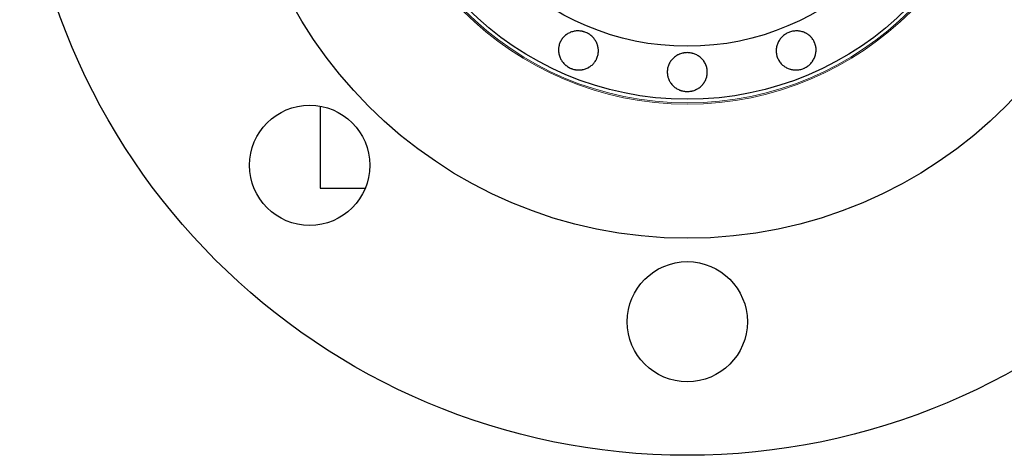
# Model space of a CAD drawing. Header units: inches. Extents: x 0 to 20790, y -12 to 14700.
# Tile 9 of 191: x 1724 to 1871, y 5302 to 5367. Entities that reach past the tile are written whole.
import ezdxf

# ---------------------------------------------------------------- set-up
doc = ezdxf.new("R2010")
doc.units = ezdxf.units.IN
doc.layers.add('1', color=7, linetype='Continuous', true_color=0xffffff)

msp = doc.modelspace()

# ---------------------------------------------------------------- linework, layer by layer
at = {"layer": '1', "color": 2, "linetype": 'Continuous', "lineweight": 25}
for p, q in [((1768.547, 5354.253), (1768.547, 5341.959)), ((1768.547, 5341.959), (1775.299, 5341.959))]:
    msp.add_line(p, q, dxfattribs=at)
for centre, radius in [((1823.547, 5401.959), 100), ((1823.547, 5401.959), 67.5), ((1823.547, 5401.959), 46.681), ((1823.547, 5401.959), 38.75), ((1766.978, 5345.39), 9), ((1823.547, 5321.959), 9)]:
    msp.add_circle(centre, radius, dxfattribs=at)
at = {"layer": '1', "color": 110, "linetype": 'Continuous', "lineweight": 13}
for radius in [47.403, 47.21]:
    msp.add_circle((1823.547, 5401.959), radius, dxfattribs=at)
at = {"layer": '1', "color": 2, "linetype": 'Continuous', "lineweight": 25}
for points, knots in [([(1806.126, 5359.901), (1806.034, 5359.939), (1805.945, 5359.981), (1805.771, 5360.074), (1805.687, 5360.124), (1805.524, 5360.232), (1805.444, 5360.29), (1805.349, 5360.367), (1805.33, 5360.383), (1805.292, 5360.415), (1805.273, 5360.432), (1805.218, 5360.481), (1805.182, 5360.515), (1805.078, 5360.618), (1805.012, 5360.69), (1804.887, 5360.84), (1804.828, 5360.918), (1804.746, 5361.038), (1804.719, 5361.079), (1804.668, 5361.163), (1804.643, 5361.205), (1804.572, 5361.334), (1804.53, 5361.421), (1804.454, 5361.598), (1804.387, 5361.779), (1804.339, 5361.965), (1804.309, 5362.108), (1804.3, 5362.155), (1804.284, 5362.251), (1804.278, 5362.298), (1804.262, 5362.441), (1804.256, 5362.537), (1804.253, 5362.727), (1804.257, 5362.822), (1804.269, 5362.965), (1804.275, 5363.013), (1804.285, 5363.084), (1804.289, 5363.108), (1804.297, 5363.155), (1804.301, 5363.179), (1804.343, 5363.39), (1804.399, 5363.571), (1804.508, 5363.834), (1804.548, 5363.921), (1804.604, 5364.026), (1804.616, 5364.047), (1804.64, 5364.089), (1804.676, 5364.151), (1804.816, 5364.372), (1804.967, 5364.553), (1805.138, 5364.719), (1805.174, 5364.752), (1805.228, 5364.8), (1805.246, 5364.815), (1805.283, 5364.846), (1805.302, 5364.861), (1805.396, 5364.936), (1805.474, 5364.992), (1805.634, 5365.095), (1805.717, 5365.144), (1805.888, 5365.232), (1805.976, 5365.272), (1806.157, 5365.344), (1806.249, 5365.375), (1806.435, 5365.427), (1806.529, 5365.449), (1806.72, 5365.484), (1806.816, 5365.497), (1806.962, 5365.51), (1807.011, 5365.514), (1807.11, 5365.518), (1807.159, 5365.518), (1807.404, 5365.516), (1807.598, 5365.496), (1807.837, 5365.446), (1807.885, 5365.435), (1807.98, 5365.41), (1808.028, 5365.396), (1808.17, 5365.352), (1808.263, 5365.318), (1808.535, 5365.205), (1808.709, 5365.115), (1808.916, 5364.98), (1808.957, 5364.951), (1809.037, 5364.893), (1809.154, 5364.804), (1809.263, 5364.706), (1809.402, 5364.57), (1809.468, 5364.498), (1809.562, 5364.386), (1809.592, 5364.348), (1809.651, 5364.27), (1809.68, 5364.23), (1809.764, 5364.109), (1809.866, 5363.945), (1809.952, 5363.772), (1810.028, 5363.596), (1810.062, 5363.505), (1810.099, 5363.39), (1810.106, 5363.367), (1810.12, 5363.32), (1810.139, 5363.25), (1810.156, 5363.18), (1810.186, 5363.039), (1810.202, 5362.945), (1810.224, 5362.756), (1810.23, 5362.661), (1810.232, 5362.518), (1810.232, 5362.47), (1810.229, 5362.398), (1810.228, 5362.374), (1810.225, 5362.326), (1810.216, 5362.206), (1810.199, 5362.089), (1810.144, 5361.81), (1810.089, 5361.629), (1810.006, 5361.43), (1809.997, 5361.408), (1809.977, 5361.364), (1809.948, 5361.299), (1809.873, 5361.15), (1809.751, 5360.947), (1809.637, 5360.794), (1809.546, 5360.684), (1809.514, 5360.648), (1809.448, 5360.577), (1809.415, 5360.543), (1809.312, 5360.442), (1809.24, 5360.379), (1809.09, 5360.26), (1809.012, 5360.204), (1808.892, 5360.125), (1808.851, 5360.1), (1808.788, 5360.063), (1808.767, 5360.051), (1808.725, 5360.027), (1808.703, 5360.016), (1808.595, 5359.959), (1808.507, 5359.919), (1808.328, 5359.847), (1808.146, 5359.784), (1807.957, 5359.739), (1807.813, 5359.712), (1807.764, 5359.704), (1807.667, 5359.69), (1807.618, 5359.685), (1807.472, 5359.671), (1807.374, 5359.667), (1807.18, 5359.668), (1807.082, 5359.673), (1806.936, 5359.689), (1806.863, 5359.698), (1806.79, 5359.71), (1806.741, 5359.719), (1806.717, 5359.723), (1806.595, 5359.748), (1806.499, 5359.772), (1806.358, 5359.815), (1806.311, 5359.831), (1806.218, 5359.864), (1806.172, 5359.882), (1806.126, 5359.901)], [0, 0, 0, 0, 0.015625, 0.015625, 0.03125, 0.03125, 0.046875, 0.046875, 0.0507813, 0.0507813, 0.0546875, 0.0546875, 0.0625, 0.0625, 0.078125, 0.078125, 0.09375, 0.09375, 0.1015625, 0.1015625, 0.109375, 0.109375, 0.125, 0.125, 0.140625, 0.15625, 0.15625, 0.1640625, 0.1640625, 0.171875, 0.171875, 0.1875, 0.1875, 0.203125, 0.203125, 0.2109375, 0.2109375, 0.2148438, 0.2148438, 0.21875, 0.21875, 0.25, 0.25, 0.265625, 0.265625, 0.2695313, 0.2695313, 0.2734375, 0.28125, 0.3125, 0.3125, 0.3203125, 0.3203125, 0.3242188, 0.3242188, 0.328125, 0.328125, 0.34375, 0.34375, 0.359375, 0.359375, 0.375, 0.375, 0.390625, 0.390625, 0.40625, 0.40625, 0.421875, 0.421875, 0.4296875, 0.4296875, 0.4375, 0.4375, 0.46875, 0.46875, 0.4765625, 0.4765625, 0.484375, 0.484375, 0.5, 0.5, 0.53125, 0.53125, 0.5390625, 0.5390625, 0.546875, 0.5625, 0.5625, 0.578125, 0.578125, 0.5859375, 0.5859375, 0.59375, 0.59375, 0.609375, 0.625, 0.625, 0.640625, 0.640625, 0.6445313, 0.6445313, 0.6484375, 0.65625, 0.65625, 0.671875, 0.671875, 0.6875, 0.6875, 0.6953125, 0.6953125, 0.6992188, 0.6992188, 0.703125, 0.71875, 0.71875, 0.75, 0.75, 0.7539063, 0.7539063, 0.7578125, 0.765625, 0.78125, 0.796875, 0.796875, 0.8046875, 0.8046875, 0.8125, 0.8125, 0.828125, 0.828125, 0.84375, 0.84375, 0.8515625, 0.8515625, 0.8554688, 0.8554688, 0.859375, 0.859375, 0.875, 0.875, 0.890625, 0.90625, 0.90625, 0.9140625, 0.9140625, 0.921875, 0.921875, 0.9375, 0.9375, 0.953125, 0.953125, 0.9609375, 0.9648438, 0.9648438, 0.96875, 0.96875, 0.984375, 0.984375, 0.9921875, 0.9921875, 1, 1, 1, 1]), ([(1840.968, 5359.901), (1840.876, 5359.863), (1840.783, 5359.83), (1840.595, 5359.772), (1840.5, 5359.748), (1840.308, 5359.709), (1840.211, 5359.694), (1840.088, 5359.681), (1840.064, 5359.679), (1840.015, 5359.675), (1839.99, 5359.673), (1839.916, 5359.669), (1839.867, 5359.668), (1839.719, 5359.667), (1839.622, 5359.671), (1839.428, 5359.689), (1839.332, 5359.703), (1839.188, 5359.729), (1839.14, 5359.74), (1839.045, 5359.762), (1838.997, 5359.775), (1838.856, 5359.816), (1838.764, 5359.847), (1838.585, 5359.919), (1838.411, 5360), (1838.244, 5360.097), (1838.123, 5360.176), (1838.082, 5360.204), (1838.004, 5360.26), (1837.966, 5360.29), (1837.853, 5360.379), (1837.782, 5360.442), (1837.645, 5360.575), (1837.58, 5360.645), (1837.488, 5360.755), (1837.459, 5360.793), (1837.416, 5360.85), (1837.401, 5360.87), (1837.374, 5360.909), (1837.36, 5360.929), (1837.24, 5361.108), (1837.151, 5361.275), (1837.042, 5361.538), (1837.01, 5361.628), (1836.975, 5361.742), (1836.968, 5361.765), (1836.955, 5361.812), (1836.937, 5361.881), (1836.88, 5362.136), (1836.859, 5362.372), (1836.862, 5362.61), (1836.864, 5362.658), (1836.869, 5362.73), (1836.871, 5362.754), (1836.875, 5362.802), (1836.878, 5362.826), (1836.892, 5362.945), (1836.907, 5363.04), (1836.947, 5363.227), (1836.972, 5363.319), (1837.03, 5363.502), (1837.064, 5363.593), (1837.141, 5363.772), (1837.184, 5363.859), (1837.279, 5364.028), (1837.33, 5364.11), (1837.44, 5364.269), (1837.498, 5364.346), (1837.593, 5364.459), (1837.625, 5364.496), (1837.692, 5364.568), (1837.726, 5364.604), (1837.901, 5364.775), (1838.052, 5364.898), (1838.257, 5365.032), (1838.299, 5365.058), (1838.384, 5365.108), (1838.427, 5365.132), (1838.559, 5365.201), (1838.648, 5365.243), (1838.921, 5365.356), (1839.108, 5365.415), (1839.35, 5365.465), (1839.398, 5365.474), (1839.496, 5365.49), (1839.545, 5365.496), (1839.691, 5365.512), (1839.789, 5365.517), (1839.983, 5365.519), (1840.08, 5365.515), (1840.226, 5365.502), (1840.274, 5365.497), (1840.371, 5365.483), (1840.42, 5365.476), (1840.564, 5365.449), (1840.753, 5365.405), (1840.936, 5365.344), (1841.115, 5365.273), (1841.203, 5365.233), (1841.31, 5365.178), (1841.332, 5365.166), (1841.374, 5365.143), (1841.437, 5365.107), (1841.499, 5365.07), (1841.62, 5364.991), (1841.697, 5364.936), (1841.847, 5364.818), (1841.918, 5364.755), (1842.021, 5364.655), (1842.055, 5364.621), (1842.104, 5364.568), (1842.12, 5364.55), (1842.152, 5364.514), (1842.23, 5364.423), (1842.301, 5364.328), (1842.459, 5364.092), (1842.548, 5363.925), (1842.631, 5363.726), (1842.639, 5363.704), (1842.657, 5363.659), (1842.682, 5363.592), (1842.734, 5363.434), (1842.792, 5363.204), (1842.819, 5363.016), (1842.832, 5362.873), (1842.835, 5362.825), (1842.839, 5362.729), (1842.84, 5362.68), (1842.838, 5362.536), (1842.832, 5362.441), (1842.81, 5362.251), (1842.795, 5362.156), (1842.765, 5362.015), (1842.754, 5361.968), (1842.736, 5361.898), (1842.729, 5361.875), (1842.716, 5361.828), (1842.709, 5361.805), (1842.673, 5361.689), (1842.639, 5361.598), (1842.563, 5361.42), (1842.479, 5361.247), (1842.377, 5361.081), (1842.294, 5360.96), (1842.266, 5360.92), (1842.206, 5360.842), (1842.176, 5360.803), (1842.082, 5360.691), (1842.016, 5360.619), (1841.878, 5360.482), (1841.805, 5360.416), (1841.691, 5360.324), (1841.633, 5360.279), (1841.572, 5360.236), (1841.532, 5360.207), (1841.511, 5360.193), (1841.408, 5360.125), (1841.323, 5360.074), (1841.192, 5360.004), (1841.148, 5359.982), (1841.059, 5359.94), (1841.014, 5359.92), (1840.968, 5359.901)], [0, 0, 0, 0, 0.015625, 0.015625, 0.03125, 0.03125, 0.046875, 0.046875, 0.0507813, 0.0507813, 0.0546875, 0.0546875, 0.0625, 0.0625, 0.078125, 0.078125, 0.09375, 0.09375, 0.1015625, 0.1015625, 0.109375, 0.109375, 0.125, 0.125, 0.140625, 0.15625, 0.15625, 0.1640625, 0.1640625, 0.171875, 0.171875, 0.1875, 0.1875, 0.203125, 0.203125, 0.2109375, 0.2109375, 0.2148438, 0.2148438, 0.21875, 0.21875, 0.25, 0.25, 0.265625, 0.265625, 0.2695313, 0.2695313, 0.2734375, 0.28125, 0.3125, 0.3125, 0.3203125, 0.3203125, 0.3242188, 0.3242188, 0.328125, 0.328125, 0.34375, 0.34375, 0.359375, 0.359375, 0.375, 0.375, 0.390625, 0.390625, 0.40625, 0.40625, 0.421875, 0.421875, 0.4296875, 0.4296875, 0.4375, 0.4375, 0.46875, 0.46875, 0.4765625, 0.4765625, 0.484375, 0.484375, 0.5, 0.5, 0.53125, 0.53125, 0.5390625, 0.5390625, 0.546875, 0.546875, 0.5625, 0.5625, 0.578125, 0.578125, 0.5859375, 0.5859375, 0.59375, 0.59375, 0.609375, 0.625, 0.625, 0.640625, 0.640625, 0.6445313, 0.6445313, 0.6484375, 0.65625, 0.65625, 0.671875, 0.671875, 0.6875, 0.6875, 0.6953125, 0.6953125, 0.6992188, 0.6992188, 0.703125, 0.71875, 0.71875, 0.75, 0.75, 0.7539063, 0.7539063, 0.7578125, 0.765625, 0.78125, 0.796875, 0.796875, 0.8046875, 0.8046875, 0.8125, 0.8125, 0.828125, 0.828125, 0.84375, 0.84375, 0.8515625, 0.8515625, 0.8554688, 0.8554688, 0.859375, 0.859375, 0.875, 0.875, 0.890625, 0.90625, 0.90625, 0.9140625, 0.9140625, 0.921875, 0.921875, 0.9375, 0.9375, 0.953125, 0.953125, 0.9609375, 0.9648438, 0.9648438, 0.96875, 0.96875, 0.984375, 0.984375, 0.9921875, 0.9921875, 1, 1, 1, 1]), ([(1823.547, 5356.436), (1823.447, 5356.436), (1823.349, 5356.441), (1823.153, 5356.46), (1823.056, 5356.474), (1822.864, 5356.511), (1822.769, 5356.534), (1822.65, 5356.569), (1822.627, 5356.577), (1822.58, 5356.592), (1822.556, 5356.6), (1822.486, 5356.624), (1822.44, 5356.642), (1822.304, 5356.697), (1822.215, 5356.739), (1822.043, 5356.829), (1821.959, 5356.879), (1821.837, 5356.958), (1821.796, 5356.986), (1821.717, 5357.043), (1821.678, 5357.073), (1821.563, 5357.165), (1821.491, 5357.229), (1821.353, 5357.364), (1821.222, 5357.506), (1821.106, 5357.659), (1821.024, 5357.779), (1820.997, 5357.82), (1820.946, 5357.902), (1820.922, 5357.944), (1820.852, 5358.07), (1820.81, 5358.155), (1820.735, 5358.33), (1820.702, 5358.42), (1820.659, 5358.556), (1820.646, 5358.602), (1820.628, 5358.672), (1820.623, 5358.696), (1820.612, 5358.742), (1820.607, 5358.766), (1820.564, 5358.977), (1820.547, 5359.166), (1820.547, 5359.451), (1820.551, 5359.546), (1820.563, 5359.665), (1820.565, 5359.689), (1820.571, 5359.736), (1820.581, 5359.807), (1820.626, 5360.065), (1820.696, 5360.291), (1820.791, 5360.51), (1820.811, 5360.553), (1820.843, 5360.618), (1820.854, 5360.639), (1820.876, 5360.682), (1820.887, 5360.703), (1820.946, 5360.808), (1820.996, 5360.889), (1821.105, 5361.047), (1821.163, 5361.123), (1821.287, 5361.27), (1821.353, 5361.341), (1821.493, 5361.476), (1821.566, 5361.54), (1821.718, 5361.66), (1821.796, 5361.716), (1821.959, 5361.821), (1822.043, 5361.87), (1822.173, 5361.938), (1822.217, 5361.96), (1822.306, 5362.001), (1822.351, 5362.021), (1822.578, 5362.113), (1822.766, 5362.168), (1823.006, 5362.213), (1823.055, 5362.221), (1823.152, 5362.235), (1823.201, 5362.241), (1823.35, 5362.254), (1823.448, 5362.259), (1823.743, 5362.259), (1823.938, 5362.241), (1824.181, 5362.196), (1824.23, 5362.185), (1824.326, 5362.162), (1824.468, 5362.124), (1824.607, 5362.076), (1824.787, 5362.003), (1824.875, 5361.962), (1825.005, 5361.894), (1825.048, 5361.871), (1825.132, 5361.821), (1825.174, 5361.796), (1825.297, 5361.716), (1825.455, 5361.603), (1825.6, 5361.476), (1825.739, 5361.343), (1825.804, 5361.272), (1825.883, 5361.18), (1825.898, 5361.161), (1825.928, 5361.123), (1825.973, 5361.066), (1826.015, 5361.008), (1826.097, 5360.889), (1826.148, 5360.808), (1826.24, 5360.642), (1826.282, 5360.556), (1826.339, 5360.425), (1826.357, 5360.38), (1826.382, 5360.313), (1826.39, 5360.29), (1826.406, 5360.245), (1826.443, 5360.131), (1826.473, 5360.016), (1826.529, 5359.737), (1826.547, 5359.549), (1826.547, 5359.333), (1826.546, 5359.309), (1826.545, 5359.261), (1826.543, 5359.19), (1826.531, 5359.024), (1826.496, 5358.789), (1826.449, 5358.605), (1826.407, 5358.468), (1826.391, 5358.422), (1826.358, 5358.332), (1826.34, 5358.287), (1826.283, 5358.155), (1826.241, 5358.069), (1826.148, 5357.902), (1826.098, 5357.82), (1826.016, 5357.701), (1825.988, 5357.662), (1825.945, 5357.604), (1825.93, 5357.585), (1825.899, 5357.547), (1825.884, 5357.528), (1825.806, 5357.435), (1825.74, 5357.364), (1825.602, 5357.229), (1825.458, 5357.101), (1825.3, 5356.987), (1825.178, 5356.907), (1825.136, 5356.881), (1825.051, 5356.831), (1825.008, 5356.807), (1824.878, 5356.739), (1824.79, 5356.698), (1824.609, 5356.624), (1824.517, 5356.592), (1824.377, 5356.55), (1824.305, 5356.53), (1824.233, 5356.513), (1824.185, 5356.503), (1824.161, 5356.498), (1824.039, 5356.474), (1823.941, 5356.46), (1823.794, 5356.445), (1823.745, 5356.442), (1823.646, 5356.437), (1823.596, 5356.436), (1823.547, 5356.436)], [0, 0, 0, 0, 0.015625, 0.015625, 0.03125, 0.03125, 0.046875, 0.046875, 0.0507813, 0.0507813, 0.0546875, 0.0546875, 0.0625, 0.0625, 0.078125, 0.078125, 0.09375, 0.09375, 0.1015625, 0.1015625, 0.109375, 0.109375, 0.125, 0.125, 0.140625, 0.15625, 0.15625, 0.1640625, 0.1640625, 0.171875, 0.171875, 0.1875, 0.1875, 0.203125, 0.203125, 0.2109375, 0.2109375, 0.2148438, 0.2148438, 0.21875, 0.21875, 0.25, 0.25, 0.265625, 0.265625, 0.2695313, 0.2695313, 0.2734375, 0.28125, 0.3125, 0.3125, 0.3203125, 0.3203125, 0.3242188, 0.3242188, 0.328125, 0.328125, 0.34375, 0.34375, 0.359375, 0.359375, 0.375, 0.375, 0.390625, 0.390625, 0.40625, 0.40625, 0.421875, 0.421875, 0.4296875, 0.4296875, 0.4375, 0.4375, 0.46875, 0.46875, 0.4765625, 0.4765625, 0.484375, 0.484375, 0.5, 0.5, 0.53125, 0.53125, 0.5390625, 0.5390625, 0.546875, 0.5625, 0.5625, 0.578125, 0.578125, 0.5859375, 0.5859375, 0.59375, 0.59375, 0.609375, 0.625, 0.625, 0.640625, 0.640625, 0.6445313, 0.6445313, 0.6484375, 0.65625, 0.65625, 0.671875, 0.671875, 0.6875, 0.6875, 0.6953125, 0.6953125, 0.6992188, 0.6992188, 0.703125, 0.71875, 0.71875, 0.75, 0.75, 0.7539063, 0.7539063, 0.7578125, 0.765625, 0.78125, 0.796875, 0.796875, 0.8046875, 0.8046875, 0.8125, 0.8125, 0.828125, 0.828125, 0.84375, 0.84375, 0.8515625, 0.8515625, 0.8554688, 0.8554688, 0.859375, 0.859375, 0.875, 0.875, 0.890625, 0.90625, 0.90625, 0.9140625, 0.9140625, 0.921875, 0.921875, 0.9375, 0.9375, 0.953125, 0.953125, 0.9609375, 0.9648438, 0.9648438, 0.96875, 0.96875, 0.984375, 0.984375, 0.9921875, 0.9921875, 1, 1, 1, 1])]:
    msp.add_open_spline(points, degree=3, knots=knots, dxfattribs=at)

doc.saveas('drawing.dxf')
